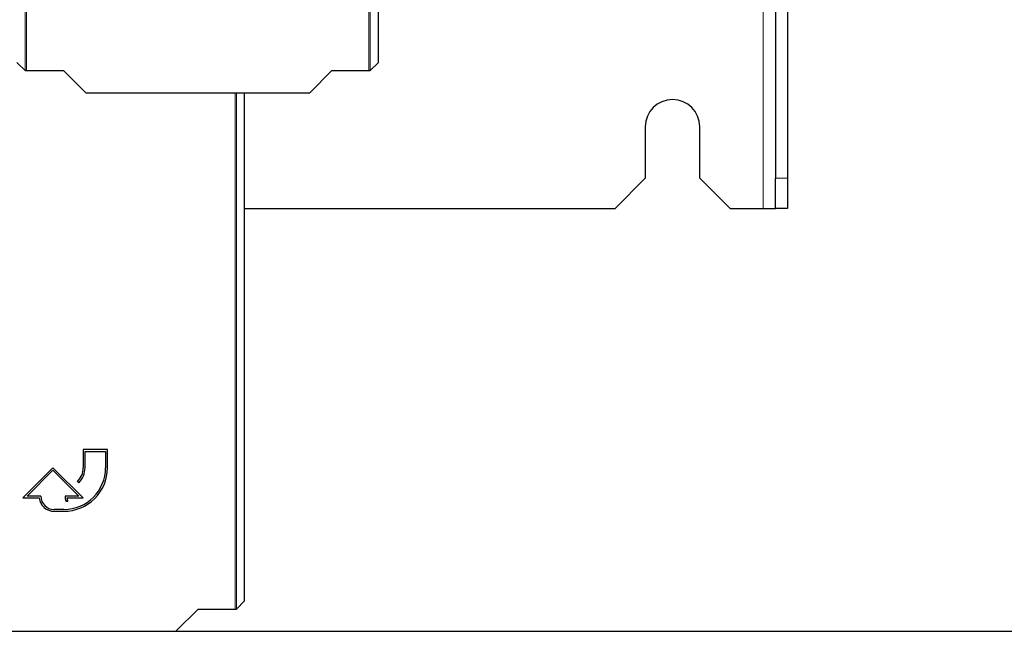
# Model space of a CAD drawing. Header units: millimetres. Extents: x 5 to 418, y 2 to 292.
# Tile 16 of 87: x 127 to 154, y 81 to 98. Entities that reach past the tile are written whole.
import ezdxf

# ---------------------------------------------------------------- set-up
doc = ezdxf.new("R2010")
doc.units = ezdxf.units.MM
doc.layers.add('SLD-0', color=7, linetype='Continuous')
doc.styles.add('SLDTEXTSTYLE0', font='TXT', dxfattribs={"width": 0.605})
doc.dimstyles.new('SLDDIMSTYLE0', dxfattribs={"dimtxt": 3.5, "dimasz": 3.302, "dimexe": 0, "dimexo": 0.0625, "dimgap": 0.875, "dimtad": 1, "dimdec": 0, "dimlfac": 6, "dimrnd": 1e-09, "dimzin": 12, "dimdsep": 46, "dimtxsty": 'SLDTEXTSTYLE0', "dimsah": 1, "dimcen": 0.09, "dimadec": 0, "dimazin": 3, "dimtfac": 1, "dimtofl": 0, "dimtmove": 0, "dimatfit": 3, "dimfxl": 1, "dimfrac": 2, "dimtolj": 1, "dimtzin": 12, "dimarcsym": 0})

# ---------------------------------------------------------------- blocks, each defined once
blk = doc.blocks.new('_D')
at = {"layer": 'SLD-0', "color": 7}
for p, q in [((147.348, 252.039), (159.015, 252.039)), ((158.015, 81.225), (158.015, 252.039)), ((131.17, 81.225), (159.015, 81.225))]:
    blk.add_line(p, q, dxfattribs=at)
for points in [[(158.015, 252.039), (157.507, 248.737), (158.523, 248.737)], [(158.015, 81.225), (158.523, 84.527), (157.507, 84.527)]]:
    blk.add_solid(points, dxfattribs=at)
at = {"layer": 'SLD-0', "color": 7, "insert": (153.503, 161.285), "char_height": 3.5, "attachment_point": 1, "rotation": 90, "style": 'SLDTEXTSTYLE0'}
blk.add_mtext('1025', dxfattribs=at)

msp = doc.modelspace()

# ---------------------------------------------------------------- linework, layer by layer
at = {"color": 7, "linetype": 'Continuous', "lineweight": 18}
for p, q in [((147.3484, 252.0387), (147.3484, 92.8721)), ((127.0206, 96.6696), (127.0206, 118.581)), ((127.0539, 118.581), (127.0539, 96.6691)), ((136.4884, 96.6691), (136.4884, 118.581)), ((136.5217, 118.581), (136.5217, 96.6696)), ((132.8017, 81.8357), (132.8017, 96.0583)), ((132.8351, 96.0583), (132.8351, 81.8363)), ((147.6817, 93.7054), (148.0151, 93.7054))]:
    msp.add_line(p, q, dxfattribs=at)
at = {"color": 7, "linetype": 'Continuous', "lineweight": 25}
for p, q in [((147.6817, 135.8683), (147.6817, 93.7054)), ((148.0151, 135.8683), (148.0151, 93.7054)), ((136.7495, 96.9302), (136.7495, 113.5052)), ((126.7934, 96.8969), (127.0206, 96.6696)), ((136.5217, 96.6696), (136.749, 96.8969)), ((127.0539, 96.6691), (128.0746, 96.6691)), ((128.0746, 96.6691), (128.6854, 96.0583)), ((134.8569, 96.0583), (135.4677, 96.6691)), ((135.4677, 96.6691), (136.4884, 96.6691)), ((128.6854, 96.0583), (134.8569, 96.0583)), ((133.0629, 82.0968), (133.0629, 96.0583)), ((144.0984, 95.1221), (144.0984, 93.7054)), ((145.5984, 93.7054), (145.5984, 95.1221)), ((143.2651, 92.8721), (144.0984, 93.7054)), ((145.5984, 93.7054), (146.4317, 92.8721)), ((147.6817, 92.8721), (147.6817, 93.7054)), ((148.0151, 93.7054), (148.0151, 92.8721)), ((133.0629, 92.8721), (143.2651, 92.8721)), ((146.4317, 92.8721), (147.3484, 92.8721)), ((147.3484, 92.8721), (147.6817, 92.8721)), ((148.0151, 92.8721), (147.6817, 92.8721)), ((129.2845, 86.2308), (128.6178, 86.2308)), ((128.6178, 86.2308), (128.6178, 85.7308)), ((128.6678, 85.7308), (128.6678, 86.1808)), ((128.6678, 86.1808), (129.2345, 86.1808)), ((129.2345, 86.1808), (129.2345, 85.7308)), ((129.2845, 85.7308), (129.2845, 86.2308)), ((127.7845, 85.7308), (126.9512, 84.8974)), ((128.6178, 84.8974), (127.7845, 85.7308)), ((127.0719, 84.9474), (127.7845, 85.66)), ((127.7845, 85.66), (128.4971, 84.9474)), ((128.4616, 85.3536), (128.497, 85.3183)), ((126.9512, 84.8974), (127.4042, 84.8974)), ((127.4512, 84.9474), (127.0719, 84.9474)), ((128.4971, 84.9474), (128.1178, 84.9474)), ((128.1676, 84.8974), (128.6178, 84.8974)), ((128.1446, 84.8074), (128.1946, 84.8074)), ((128.0845, 84.5808), (127.8178, 84.5808)), ((127.8178, 84.5308), (128.0845, 84.5308)), ((132.8351, 81.8363), (133.0623, 82.0635)), ((131.1702, 81.2249), (131.781, 81.8357)), ((131.781, 81.8357), (132.8017, 81.8357)), ((124.9987, 81.2249), (131.1702, 81.2249))]:
    msp.add_line(p, q, dxfattribs=at)
for centre, radius, start, end in [((144.8484, 95.1221), 0.75, 0, 180), ((128.0845, 85.7308), 1.2, 270, 360), ((128.0845, 85.7308), 1.15, 270, 360), ((128.0845, 85.7308), 0.5333, 315, 360), ((128.0845, 85.7308), 0.5833, 315, 360), ((127.8178, 84.9474), 0.4167, 186.8921, 270), ((127.8178, 84.9474), 0.3667, 180, 270), ((128.4971, 84.9474), 0.3793, 180, 201.66618), ((128.4971, 84.9474), 0.3333, 188.62693, 204.84083)]:
    msp.add_arc(centre, radius, start, end, dxfattribs=at)
for centre, major_axis, start_param, end_param in [((136.7489, 96.9302), (0, 0.0333), 3.1590459, 4.712389), ((127.0539, 96.6696), (0.0333, 0), 3.1590459, 4.712389), ((136.4884, 96.6696), (0.0333, 0), 4.712389, 6.265732), ((133.0623, 82.0968), (0, 0.0333), 3.1590459, 4.712389), ((132.8017, 81.8363), (0.0333, 0), 4.712389, 6.265732)]:
    msp.add_ellipse(centre, major_axis=major_axis, ratio=0.0174551, start_param=start_param, end_param=end_param, dxfattribs=at)

# ---------------------------------------------------------------- dimensions: what is measured, and where the dimension line sits
at = {"layer": 'SLD-0', "color": 7}
dim = msp.add_linear_dim(base=(158.0151, 252.0387), p1=(131.1702, 81.2249), p2=(147.3484, 252.0387), angle=90, dimstyle='SLDDIMSTYLE0', dxfattribs=at)
dim.commit()
dim.dimension.update_dxf_attribs({"geometry": '_D', "text_midpoint": (158.0151, 166.6318), "dimtype": 160})

doc.saveas('drawing.dxf')
